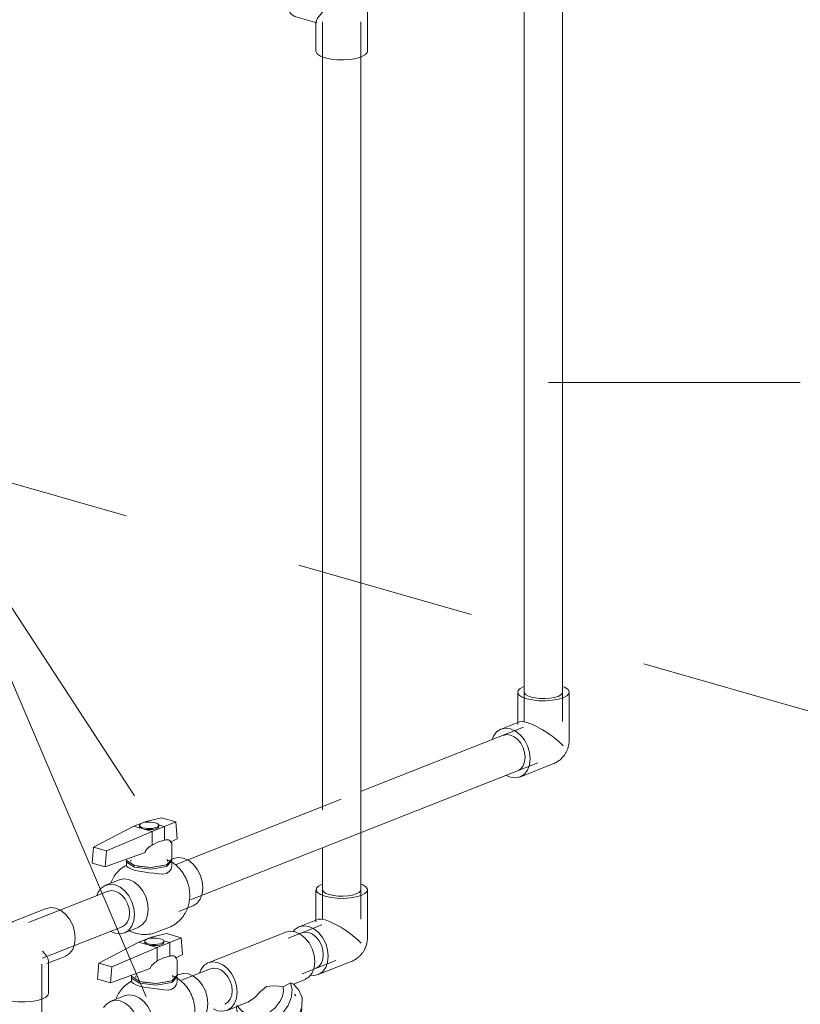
# Model space of a CAD drawing. Header units: millimetres. Extents: x 37142 to 69399, y 2700 to 29257.
# Tile 45 of 85: x 66880 to 67532, y 15670 to 16493. Entities that reach past the tile are written whole.
import ezdxf

# ---------------------------------------------------------------- set-up
doc = ezdxf.new("R2010")
doc.units = ezdxf.units.MM
doc.linetypes.add('ADSK_Скрыто', pattern=[300, 150, -150])
for name, color, linetype, lineweight in [('G-____-____-SYMB', 111, 'ADSK_Скрыто', 20), ('P-PIPE-____-IDEN', 2, 'Continuous', 20), ('P-PIPE-____-OTLN', 3, 'Continuous', 20)]:
    doc.layers.add(name, color=color, linetype=linetype, lineweight=lineweight)

# ---------------------------------------------------------------- blocks, each defined once
blk = doc.blocks.new('VTp_786_0 Фильтр ППР - VTp_786_0-1643429-3D Отопление Right')
at = {"layer": 'P-PIPE-____-OTLN', "color": 5}
for p, q in [((-8144.86, 15730.46), (-8209.71, 15704.87)), ((-8138.38, 15687.01), (-8129.15, 15690.65)), ((-8135.31, 15683.73), (-8138.38, 15686.98)), ((-8136.47, 15677.31), (-8137.75, 15678.67)), ((-8194, 15665.06), (-8176.79, 15671.85)), ((-8185.95, 15669.24), (-8180.15, 15663.11)), ((-8131.48, 15666.21), (-8133.32, 15654.2)), ((-8181.89, 15656.87), (-8173.32, 15647.8)), ((-8135.05, 15659.19), (-8139.01, 15653.56)), ((-8137.18, 15656.06), (-8138.77, 15653.97)), ((-8133.32, 15654.2), (-8136.35, 15657.41)), ((-8168.13, 15649.95), (-8166.84, 15648.59)), ((-8143.24, 15644.5), (-8146.19, 15647.63)), ((-8144.36, 15648.77), (-8144, 15649.03)), ((-8133.32, 15654.2), (-8143.24, 15644.5)), ((-8138.19, 15654.52), (-8137.9, 15654.87)), ((-8155.43, 15642.8), (-8156.23, 15643.59)), ((-8155.43, 15642.8), (-8156.19, 15643.6)), ((-8143.24, 15644.5), (-8155.43, 15642.8))]:
    blk.add_line(p, q, dxfattribs=at)
for points in [[(-8145.15, 15730.34, 0), (-8141.22, 15731.23, 0), (-8137, 15730.71, 0), (-8132.79, 15728.82, 0), (-8128.86, 15725.68, 0), (-8125.49, 15721.51, 0), (-8122.9, 15716.59, 0), (-8121.27, 15711.27, 0), (-8120.71, 15705.89, 0)], [(-8185.56, 15680.3, 0), (-8186.12, 15685.68, 0), (-8187.74, 15691.01, 0), (-8190.33, 15695.92, 0), (-8193.71, 15700.09, 0), (-8197.64, 15703.23, 0), (-8201.85, 15705.12, 0), (-8206.07, 15705.64, 0), (-8210, 15704.75, 0), (-8213.37, 15702.52, 0), (-8215.96, 15699.08, 0), (-8217.15, 15696.26, 0)], [(-8120.71, 15705.89, 0), (-8121.27, 15700.83, 0), (-8122.9, 15696.44, 0), (-8125.49, 15693.01, 0), (-8128.86, 15690.77, 0)], [(-8161.01, 15684.95, 0), (-8165.99, 15680.7, 0), (-8170.97, 15675.47, 0), (-8176.59, 15671.93, 0)], [(-8147.07, 15684.86, 0), (-8150.83, 15685.25, 0), (-8155.45, 15685.61, 0), (-8161.01, 15684.95, 0)], [(-8149.5, 15672.77, 0), (-8147.77, 15676.85, 0), (-8146.94, 15680.95, 0), (-8147.07, 15684.86, 0)], [(-8140.84, 15687.97, 0), (-8143.93, 15686.44, 0), (-8147.07, 15684.86, 0)], [(-8142.98, 15669.13, 0), (-8140.4, 15675.66, 0), (-8139.67, 15682.12, 0), (-8140.84, 15687.97, 0)], [(-8138.42, 15687, 0), (-8139.03, 15687.24, 0), (-8140.84, 15687.97, 0)], [(-8134.41, 15660.06, 0), (-8131.51, 15667.98, 0), (-8131.36, 15675.63, 0), (-8133.98, 15682.09, 0), (-8135.31, 15683.73, 0)], [(-8205.37, 15666.3, 0), (-8201.85, 15664.81, 0), (-8197.64, 15664.29, 0), (-8193.71, 15665.18, 0), (-8190.33, 15667.42, 0), (-8187.74, 15670.85, 0), (-8186.12, 15675.25, 0), (-8185.56, 15680.3, 0)], [(-8181.2, 15664.4, 0), (-8177.21, 15660.86, 0), (-8171.76, 15659.3, 0), (-8165.52, 15659.91, 0), (-8159.24, 15662.61, 0), (-8153.68, 15667.08, 0), (-8149.5, 15672.77, 0)], [(-8186.13, 15668.21, 0), (-8185.85, 15664.97, 0), (-8183.23, 15658.51, 0), (-8178.16, 15654.02, 0), (-8171.25, 15652.04, 0), (-8163.32, 15652.81, 0), (-8155.35, 15656.23, 0), (-8148.29, 15661.9, 0), (-8142.98, 15669.13, 0)], [(-8174.65, 15649.43, 0), (-8169.58, 15644.94, 0), (-8162.66, 15642.96, 0), (-8154.74, 15643.74, 0), (-8146.77, 15647.17, 0), (-8139.71, 15652.84, 0), (-8134.41, 15660.06, 0)], [(-8141.3, 15651.24, 0), (-8144.8, 15648.47, 0), (-8145.4, 15648.07, 0)], [(-8140.85, 15651.76, 0), (-8142.67, 15650.16, 0), (-8144.61, 15648.73, 0)]]:
    blk.add_polyline3d(points, dxfattribs=at)
blk = doc.blocks.new('VTp_744_0 Кран шаровой ППР - VTp_744_0-1604098-3D Отопление Right')
at = {"layer": 'P-PIPE-____-OTLN', "color": 5}
for p, q in [((-8267.62, 15722.06), (-8301.29, 15704.53)), ((-8257.24, 15726.15), (-8267.62, 15722.06)), ((-8252.32, 15717.67), (-8267.62, 15722.06)), ((-8262.78, 15722.85), (-8262.78, 15721.91)), ((-8244.49, 15729.24), (-8257.24, 15726.15)), ((-8257.24, 15726.15), (-8254.83, 15725.46)), ((-8252.32, 15717.67), (-8241.94, 15721.77)), ((-8246.94, 15723.2), (-8241.94, 15721.77)), ((-8246.78, 15721.91), (-8246.78, 15722.85)), ((-8232.4, 15725.78), (-8244.49, 15729.24)), ((-8241.94, 15721.77), (-8232.4, 15725.78)), ((-8241.94, 15710.47), (-8241.94, 15721.77)), ((-8232.4, 15725.78), (-8231.34, 15711.63)), ((-8290.4, 15701.42), (-8252.32, 15717.67)), ((-8252.32, 15706.38), (-8252.32, 15717.67)), ((-8231.34, 15711.63), (-8237.05, 15708.72)), ((-8235.73, 15694.03), (-8235.73, 15706.37)), ((-8301.29, 15704.53), (-8302.31, 15691.28)), ((-8290.4, 15701.42), (-8301.29, 15704.53)), ((-8291.55, 15688.2), (-8290.4, 15701.42)), ((-8258.13, 15700.07), (-8291.55, 15688.2)), ((-8302.31, 15691.28), (-8291.55, 15688.2)), ((-8273.83, 15692.62), (-8273.83, 15689.16)), ((-8270.13, 15694.03), (-8270.13, 15692.62)), ((-8239.43, 15692.62), (-8239.43, 15694.03)), ((-8234.1, 15695.25), (-8235.79, 15694.58)), ((-8235.73, 15689.16), (-8235.73, 15692.62)), ((-8235.75, 15688.69), (-8236.43, 15686.31)), ((-8279.62, 15677.29), (-8291.17, 15672.73)), ((-8229.93, 15650.88), (-8218.39, 15655.44)), ((-8275.46, 15632.92), (-8263.91, 15637.47)), ((-8248.68, 15633.43), (-8238.3, 15637.53))]:
    blk.add_line(p, q, dxfattribs=at)
for points in [[(-8249.59, 15724.9, 0), (-8251.34, 15725.28, 0), (-8253.33, 15725.5, 0), (-8255.42, 15725.53, 0), (-8257.46, 15725.39, 0), (-8259.32, 15725.07, 0), (-8260.87, 15724.6, 0), (-8262, 15724.01, 0), (-8262.65, 15723.34, 0), (-8262.75, 15722.64, 0), (-8262.32, 15721.95, 0), (-8261.37, 15721.33, 0), (-8259.97, 15720.81, 0)], [(-8259.97, 15719.86, 0), (-8261.37, 15720.39, 0), (-8262.32, 15721.01, 0), (-8262.75, 15721.7, 0), (-8262.65, 15722.4, 0)], [(-8259.97, 15720.81, 0), (-8258.21, 15720.43, 0), (-8256.23, 15720.21, 0), (-8254.14, 15720.17, 0), (-8252.1, 15720.32, 0), (-8250.24, 15720.64, 0), (-8248.69, 15721.11, 0), (-8247.55, 15721.7, 0), (-8246.91, 15722.37, 0), (-8246.8, 15723.07, 0), (-8247.24, 15723.75, 0), (-8248.19, 15724.38, 0), (-8249.59, 15724.9, 0)], [(-8246.8, 15722.13, 0), (-8246.91, 15721.43, 0), (-8247.55, 15720.76, 0), (-8248.69, 15720.17, 0), (-8250.24, 15719.7, 0), (-8252.1, 15719.38, 0), (-8254.14, 15719.23, 0), (-8256.23, 15719.27, 0), (-8258.21, 15719.48, 0), (-8259.97, 15719.86, 0)], [(-8252.32, 15706.38, 0), (-8253.29, 15705.77, 0), (-8254.26, 15705.11, 0), (-8255.22, 15704.37, 0), (-8256.14, 15703.54, 0), (-8257.01, 15702.58, 0), (-8257.76, 15701.43, 0), (-8258.13, 15700.07, 0)], [(-8241.94, 15710.47, 0), (-8247.07, 15709.08, 0), (-8252.32, 15706.38, 0)], [(-8237.05, 15708.72, 0), (-8237.37, 15709.83, 0), (-8238.01, 15710.39, 0), (-8238.75, 15710.66, 0), (-8239.52, 15710.76, 0), (-8240.32, 15710.74, 0), (-8241.13, 15710.64, 0), (-8241.94, 15710.47, 0)], [(-8237.61, 15710.1, 0), (-8236.74, 15709.14, 0), (-8235.95, 15707.68, 0), (-8235.73, 15706.37, 0)], [(-8273.5, 15689.63, 0), (-8274.81, 15688.92, 0), (-8276.06, 15688.15, 0), (-8277.26, 15687.32, 0), (-8278.4, 15686.44, 0), (-8279.48, 15685.5, 0), (-8280.5, 15684.52, 0), (-8281.45, 15683.51, 0), (-8282.34, 15682.47, 0), (-8283.16, 15681.4, 0), (-8283.91, 15680.31, 0), (-8284.6, 15679.21, 0), (-8285.22, 15678.1, 0), (-8285.79, 15676.99, 0), (-8286.3, 15675.87, 0), (-8286.75, 15674.75, 0)], [(-8273.81, 15694, 0), (-8273.77, 15693.52, 0), (-8267.13, 15689.16, 0)], [(-8267.13, 15685.42, 0), (-8270.1, 15686.43, 0), (-8272.27, 15687.51, 0), (-8273.53, 15688.52, 0), (-8273.81, 15689.31, 0)], [(-8273.75, 15693.22, 0), (-8273.77, 15692.11, 0), (-8267.13, 15687.75, 0)], [(-8267.13, 15689.16, 0), (-8253.26, 15687.65, 0), (-8240.28, 15689.88, 0), (-8235.79, 15694.54, 0)], [(-8267.13, 15687.75, 0), (-8253.26, 15686.24, 0), (-8240.28, 15688.47, 0), (-8235.79, 15693.13, 0), (-8236.03, 15693.76, 0)], [(-8264.73, 15688.69, 0), (-8253.55, 15687.48, 0), (-8243.09, 15689.28, 0)], [(-8238.3, 15637.53, 0), (-8236.93, 15638.12, 0), (-8235.6, 15638.77, 0), (-8234.31, 15639.5, 0), (-8233.08, 15640.3, 0), (-8231.9, 15641.15, 0), (-8230.77, 15642.05, 0), (-8229.72, 15643, 0), (-8228.72, 15643.99, 0), (-8227.79, 15645.01, 0), (-8226.93, 15646.07, 0), (-8226.13, 15647.14, 0), (-8225.4, 15648.23, 0), (-8224.74, 15649.34, 0), (-8224.13, 15650.45, 0), (-8223.58, 15651.57, 0), (-8223.1, 15652.69, 0), (-8222.66, 15653.81, 0), (-8222.28, 15654.93, 0), (-8221.95, 15656.04, 0), (-8221.66, 15657.14, 0), (-8221.43, 15658.24, 0), (-8221.23, 15659.33, 0), (-8221.08, 15660.41, 0), (-8220.96, 15661.48, 0), (-8220.89, 15662.54, 0), (-8220.85, 15663.6, 0), (-8220.84, 15664.64, 0), (-8220.87, 15665.67, 0), (-8220.93, 15666.69, 0), (-8221.02, 15667.7, 0), (-8221.14, 15668.69, 0), (-8221.28, 15669.68, 0), (-8221.46, 15670.66, 0), (-8221.67, 15671.63, 0), (-8221.9, 15672.58, 0), (-8222.16, 15673.53, 0), (-8222.44, 15674.47, 0), (-8222.76, 15675.39, 0), (-8223.1, 15676.31, 0), (-8223.46, 15677.22, 0), (-8223.85, 15678.11, 0), (-8224.27, 15679, 0), (-8224.71, 15679.87, 0), (-8225.18, 15680.73, 0), (-8225.68, 15681.59, 0), (-8226.2, 15682.43, 0), (-8226.75, 15683.26, 0), (-8227.33, 15684.08, 0), (-8227.94, 15684.88, 0), (-8228.58, 15685.67, 0), (-8229.24, 15686.45, 0), (-8229.94, 15687.22, 0), (-8230.67, 15687.96, 0), (-8231.44, 15688.7, 0), (-8232.23, 15689.41, 0), (-8233.06, 15690.11, 0), (-8233.93, 15690.78, 0), (-8234.84, 15691.43, 0), (-8235.78, 15692.06, 0), (-8236.76, 15692.66, 0), (-8237.78, 15693.23, 0), (-8238.84, 15693.77, 0), (-8239.94, 15694.28, 0)], [(-8234.39, 15695.13, 0), (-8230.46, 15696.02, 0), (-8226.25, 15695.5, 0), (-8222.03, 15693.6, 0), (-8218.1, 15690.47, 0), (-8214.73, 15686.3, 0), (-8212.14, 15681.38, 0), (-8210.51, 15676.05, 0), (-8209.95, 15670.68, 0)], [(-8246.81, 15682.22, 0), (-8250.83, 15682.73, 0), (-8255.12, 15683.25, 0), (-8259.43, 15683.83, 0), (-8263.51, 15684.55, 0), (-8267.13, 15685.42, 0)], [(-8236.43, 15686.31, 0), (-8237.94, 15684.15, 0), (-8240.28, 15682.66, 0), (-8243.31, 15682.04, 0), (-8246.81, 15682.22, 0)], [(-8267.02, 15648.16, 0), (-8267.58, 15653.54, 0), (-8269.2, 15658.86, 0), (-8271.79, 15663.78, 0), (-8275.17, 15667.95, 0), (-8279.1, 15671.09, 0), (-8283.31, 15672.98, 0), (-8287.53, 15673.5, 0), (-8291.46, 15672.61, 0), (-8294.83, 15670.38, 0), (-8297.17, 15667.38, 0)], [(-8279.91, 15677.17, 0), (-8275.98, 15678.06, 0), (-8271.77, 15677.54, 0)], [(-8271.77, 15677.54, 0), (-8267.55, 15675.64, 0), (-8263.62, 15672.5, 0), (-8260.25, 15668.33, 0), (-8257.66, 15663.42, 0), (-8256.03, 15658.09, 0), (-8255.48, 15652.72, 0)], [(-8209.95, 15670.68, 0), (-8210.51, 15665.62, 0), (-8212.14, 15661.23, 0), (-8214.73, 15657.79, 0), (-8218.1, 15655.56, 0)], [(-8283.31, 15632.67, 0), (-8279.1, 15632.15, 0), (-8275.17, 15633.04, 0), (-8271.79, 15635.28, 0), (-8269.2, 15638.71, 0), (-8267.58, 15643.1, 0), (-8267.02, 15648.16, 0)], [(-8255.48, 15652.72, 0), (-8256.03, 15647.66, 0), (-8257.66, 15643.26, 0), (-8260.25, 15639.83, 0), (-8263.62, 15637.59, 0)], [(-8271.09, 15634.58, 0), (-8270, 15634.06, 0), (-8268.87, 15633.58, 0), (-8267.71, 15633.14, 0), (-8266.5, 15632.75, 0), (-8266.13, 15632.64, 0)], [(-8266.13, 15632.64, 0), (-8264.87, 15632.31, 0), (-8263.57, 15632.04, 0), (-8262.25, 15631.82, 0), (-8260.88, 15631.67, 0), (-8259.5, 15631.58, 0), (-8258.08, 15631.57, 0), (-8256.65, 15631.63, 0), (-8255.21, 15631.77, 0), (-8253.77, 15631.99, 0), (-8252.33, 15632.29, 0), (-8250.89, 15632.67, 0), (-8249.48, 15633.13, 0), (-8248.69, 15633.43, 0)]]:
    blk.add_polyline3d(points, dxfattribs=at)
blk = doc.blocks.new('VTp_744_0 Кран шаровой ППР - VTp_744_0-V82-3D Отопление Right')
at = {"layer": 'P-PIPE-____-OTLN', "color": 10}
for p, q in [((-8261.56, 15823.06), (-8271.94, 15818.97)), ((-8248.81, 15826.15), (-8261.56, 15823.06)), ((-8261.56, 15823.06), (-8259.15, 15822.37)), ((-8236.73, 15822.69), (-8248.81, 15826.15)), ((-8246.26, 15818.68), (-8236.73, 15822.69)), ((-8236.73, 15822.69), (-8235.66, 15808.54)), ((-8271.94, 15818.97), (-8305.61, 15801.45)), ((-8294.73, 15798.33), (-8256.64, 15814.59)), ((-8256.64, 15814.59), (-8271.94, 15818.97)), ((-8267.1, 15819.77), (-8267.1, 15818.83)), ((-8256.64, 15814.59), (-8246.26, 15818.68)), ((-8256.64, 15803.29), (-8256.64, 15814.59)), ((-8251.27, 15820.12), (-8246.26, 15818.68)), ((-8251.1, 15818.83), (-8251.1, 15819.77)), ((-8246.26, 15807.39), (-8246.26, 15818.68)), ((-8235.66, 15808.54), (-8241.37, 15805.63)), ((-8305.61, 15801.45), (-8306.63, 15788.19)), ((-8294.73, 15798.33), (-8305.61, 15801.45)), ((-8295.88, 15785.12), (-8294.73, 15798.33)), ((-8262.46, 15796.98), (-8295.88, 15785.12)), ((-8240.05, 15790.95), (-8240.05, 15803.29)), ((-8306.63, 15788.19), (-8295.88, 15785.12)), ((-8278.15, 15789.54), (-8278.15, 15786.08)), ((-8274.45, 15790.95), (-8274.45, 15789.54)), ((-8243.75, 15789.54), (-8243.75, 15790.95)), ((-8238.42, 15792.16), (-8240.11, 15791.5)), ((-8240.05, 15786.08), (-8240.05, 15789.54)), ((-8240.07, 15785.6), (-8240.75, 15783.23)), ((-8283.95, 15774.2), (-8295.49, 15769.65)), ((-8234.26, 15747.8), (-8222.71, 15752.35)), ((-8279.78, 15729.83), (-8268.24, 15734.39)), ((-8253, 15730.35), (-8242.63, 15734.44))]:
    blk.add_line(p, q, dxfattribs=at)
for points in [[(-8253.91, 15821.82, 0), (-8255.67, 15822.2, 0), (-8257.65, 15822.41, 0), (-8259.74, 15822.45, 0), (-8261.78, 15822.3, 0), (-8263.64, 15821.98, 0), (-8265.19, 15821.51, 0), (-8266.33, 15820.92, 0), (-8266.97, 15820.25, 0), (-8267.08, 15819.55, 0), (-8266.64, 15818.87, 0), (-8265.69, 15818.24, 0), (-8264.29, 15817.72, 0)], [(-8264.29, 15817.72, 0), (-8262.54, 15817.34, 0), (-8260.55, 15817.12, 0), (-8258.46, 15817.09, 0), (-8256.42, 15817.23, 0), (-8254.56, 15817.55, 0), (-8253.01, 15818.02, 0), (-8251.88, 15818.61, 0), (-8251.23, 15819.28, 0), (-8251.13, 15819.98, 0), (-8251.56, 15820.67, 0), (-8252.51, 15821.29, 0), (-8253.91, 15821.82, 0)], [(-8264.29, 15816.78, 0), (-8265.69, 15817.3, 0), (-8266.64, 15817.93, 0), (-8267.08, 15818.61, 0), (-8266.97, 15819.31, 0)], [(-8251.13, 15819.04, 0), (-8251.23, 15818.34, 0), (-8251.88, 15817.67, 0), (-8253.01, 15817.08, 0), (-8254.56, 15816.61, 0), (-8256.42, 15816.29, 0), (-8258.46, 15816.15, 0), (-8260.55, 15816.18, 0), (-8262.54, 15816.4, 0), (-8264.29, 15816.78, 0)], [(-8246.26, 15807.39, 0), (-8251.4, 15806, 0), (-8256.64, 15803.29, 0)], [(-8241.37, 15805.63, 0), (-8241.69, 15806.74, 0), (-8242.33, 15807.3, 0), (-8243.07, 15807.57, 0), (-8243.84, 15807.67, 0), (-8244.64, 15807.66, 0), (-8245.45, 15807.56, 0), (-8246.26, 15807.39, 0)], [(-8241.93, 15807.01, 0), (-8241.06, 15806.05, 0), (-8240.27, 15804.59, 0), (-8240.05, 15803.29, 0)], [(-8256.64, 15803.29, 0), (-8257.61, 15802.69, 0), (-8258.58, 15802.02, 0), (-8259.54, 15801.28, 0), (-8260.46, 15800.46, 0), (-8261.33, 15799.5, 0), (-8262.09, 15798.35, 0), (-8262.46, 15796.98, 0)], [(-8278.13, 15790.91, 0), (-8278.09, 15790.44, 0), (-8271.45, 15786.07, 0)], [(-8278.07, 15790.13, 0), (-8278.09, 15789.03, 0), (-8271.45, 15784.66, 0)], [(-8271.45, 15786.07, 0), (-8257.58, 15784.57, 0), (-8244.6, 15786.8, 0), (-8240.11, 15791.46, 0)], [(-8271.45, 15784.66, 0), (-8257.58, 15783.15, 0), (-8244.6, 15785.38, 0), (-8240.11, 15790.05, 0), (-8240.35, 15790.67, 0)], [(-8242.62, 15734.44, 0), (-8241.25, 15735.03, 0), (-8239.92, 15735.69, 0), (-8238.64, 15736.42, 0), (-8237.4, 15737.21, 0), (-8236.22, 15738.06, 0), (-8235.1, 15738.96, 0), (-8234.04, 15739.92, 0), (-8233.04, 15740.91, 0), (-8232.12, 15741.93, 0), (-8231.25, 15742.98, 0), (-8230.46, 15744.06, 0), (-8229.73, 15745.15, 0), (-8229.06, 15746.25, 0), (-8228.45, 15747.37, 0), (-8227.91, 15748.48, 0), (-8227.42, 15749.6, 0), (-8226.98, 15750.72, 0), (-8226.6, 15751.84, 0), (-8226.27, 15752.95, 0), (-8225.99, 15754.06, 0), (-8225.75, 15755.16, 0), (-8225.55, 15756.25, 0), (-8225.4, 15757.33, 0), (-8225.29, 15758.4, 0), (-8225.21, 15759.46, 0), (-8225.17, 15760.51, 0), (-8225.16, 15761.55, 0), (-8225.19, 15762.58, 0), (-8225.25, 15763.6, 0), (-8225.34, 15764.61, 0), (-8225.46, 15765.61, 0), (-8225.61, 15766.6, 0), (-8225.78, 15767.57, 0), (-8225.99, 15768.54, 0), (-8226.22, 15769.5, 0), (-8226.48, 15770.45, 0), (-8226.77, 15771.38, 0), (-8227.08, 15772.31, 0), (-8227.42, 15773.22, 0), (-8227.78, 15774.13, 0), (-8228.17, 15775.03, 0), (-8228.59, 15775.91, 0), (-8229.03, 15776.78, 0), (-8229.5, 15777.65, 0), (-8230, 15778.5, 0), (-8230.52, 15779.34, 0), (-8231.07, 15780.17, 0), (-8231.65, 15780.99, 0), (-8232.26, 15781.8, 0), (-8232.9, 15782.59, 0), (-8233.57, 15783.37, 0), (-8234.26, 15784.13, 0), (-8235, 15784.88, 0), (-8235.76, 15785.61, 0), (-8236.56, 15786.33, 0), (-8237.39, 15787.02, 0), (-8238.25, 15787.7, 0), (-8239.16, 15788.35, 0), (-8240.1, 15788.98, 0), (-8241.08, 15789.58, 0), (-8242.1, 15790.15, 0), (-8243.16, 15790.69, 0), (-8244.26, 15791.19, 0)], [(-8238.71, 15792.04, 0), (-8234.78, 15792.93, 0), (-8230.57, 15792.41, 0), (-8226.35, 15790.52, 0), (-8222.42, 15787.38, 0), (-8219.05, 15783.21, 0), (-8216.46, 15778.3, 0), (-8214.83, 15772.97, 0), (-8214.28, 15767.59, 0)], [(-8277.83, 15786.54, 0), (-8279.13, 15785.84, 0), (-8280.38, 15785.07, 0), (-8281.58, 15784.24, 0), (-8282.73, 15783.35, 0), (-8283.81, 15782.41, 0), (-8284.82, 15781.44, 0), (-8285.77, 15780.42, 0), (-8286.66, 15779.38, 0), (-8287.48, 15778.31, 0), (-8288.23, 15777.23, 0), (-8288.92, 15776.13, 0), (-8289.55, 15775.02, 0), (-8290.11, 15773.9, 0), (-8290.62, 15772.78, 0), (-8291.07, 15771.66, 0)], [(-8271.45, 15782.34, 0), (-8274.42, 15783.35, 0), (-8276.6, 15784.42, 0), (-8277.85, 15785.43, 0), (-8278.13, 15786.23, 0)], [(-8251.13, 15779.13, 0), (-8255.15, 15779.65, 0), (-8259.44, 15780.16, 0), (-8263.75, 15780.75, 0), (-8267.83, 15781.46, 0), (-8271.45, 15782.34, 0)], [(-8269.06, 15785.61, 0), (-8257.88, 15784.39, 0), (-8247.42, 15786.19, 0)], [(-8240.75, 15783.23, 0), (-8242.26, 15781.07, 0), (-8244.6, 15779.58, 0), (-8247.64, 15778.95, 0), (-8251.13, 15779.13, 0)], [(-8284.24, 15774.08, 0), (-8280.31, 15774.97, 0), (-8276.09, 15774.45, 0)], [(-8276.09, 15774.45, 0), (-8271.87, 15772.56, 0), (-8267.95, 15769.42, 0), (-8264.57, 15765.25, 0), (-8261.98, 15760.33, 0), (-8260.36, 15755.01, 0), (-8259.8, 15749.63, 0)], [(-8271.34, 15745.08, 0), (-8271.9, 15750.45, 0), (-8273.53, 15755.78, 0), (-8276.11, 15760.69, 0), (-8279.49, 15764.86, 0), (-8283.42, 15768, 0), (-8287.63, 15769.9, 0), (-8291.85, 15770.42, 0), (-8295.78, 15769.53, 0), (-8299.15, 15767.29, 0), (-8301.74, 15763.86, 0), (-8302.94, 15761.03, 0)], [(-8214.28, 15767.59, 0), (-8214.83, 15762.54, 0), (-8216.46, 15758.14, 0), (-8219.05, 15754.71, 0), (-8222.42, 15752.47, 0)], [(-8259.8, 15749.63, 0), (-8260.36, 15744.57, 0), (-8261.98, 15740.18, 0), (-8264.57, 15736.74, 0), (-8267.95, 15734.51, 0)], [(-8291.16, 15731.07, 0), (-8287.63, 15729.59, 0), (-8283.42, 15729.07, 0), (-8279.49, 15729.95, 0), (-8276.11, 15732.19, 0), (-8273.53, 15735.62, 0), (-8271.9, 15740.02, 0), (-8271.34, 15745.08, 0)], [(-8275.41, 15731.49, 0), (-8274.32, 15730.97, 0), (-8273.2, 15730.5, 0), (-8272.03, 15730.06, 0), (-8270.82, 15729.66, 0), (-8270.45, 15729.55, 0)], [(-8270.45, 15729.55, 0), (-8269.19, 15729.23, 0), (-8267.9, 15728.95, 0), (-8266.57, 15728.74, 0), (-8265.21, 15728.58, 0), (-8263.82, 15728.5, 0), (-8262.41, 15728.49, 0), (-8260.98, 15728.55, 0), (-8259.54, 15728.69, 0), (-8258.09, 15728.9, 0), (-8256.65, 15729.2, 0), (-8255.22, 15729.58, 0), (-8253.8, 15730.05, 0), (-8253.01, 15730.35, 0)]]:
    blk.add_polyline3d(points, dxfattribs=at)
blk = doc.blocks.new('ADSK_Полипропилен_Отвод - Универсальный-V83-3D Отопление Right')
at = {"layer": 'P-PIPE-____-OTLN', "color": 10}
for p, q in [((-8345.07, 15750.19), (-8372.63, 15739.31)), ((-8386.24, 15719.32), (-8386.24, 15679.29)), ((-8344.63, 15704.14), (-8329.29, 15710.19)), ((-8343.24, 15679.29), (-8343.24, 15706.18))]:
    blk.add_line(p, q, dxfattribs=at)
for points in [[(-8345.36, 15750.07, 0), (-8341.42, 15750.96, 0), (-8337.18, 15750.44, 0)], [(-8337.18, 15750.44, 0), (-8332.95, 15748.54, 0), (-8329, 15745.38, 0), (-8325.61, 15741.19, 0), (-8323.01, 15736.26, 0), (-8321.37, 15730.9, 0), (-8320.82, 15725.5, 0), (-8321.37, 15720.42, 0), (-8323.01, 15716.01, 0), (-8325.61, 15712.56, 0), (-8329, 15710.31, 0)], [(-8372.63, 15739.31, 0), (-8373.61, 15738.9, 0), (-8374.53, 15738.46, 0), (-8375.38, 15738, 0), (-8376.19, 15737.51, 0), (-8376.94, 15737.02, 0), (-8377.64, 15736.52, 0), (-8378.3, 15736, 0), (-8378.91, 15735.49, 0), (-8379.48, 15734.97, 0), (-8380.01, 15734.45, 0), (-8380.51, 15733.93, 0), (-8380.97, 15733.42, 0), (-8381.4, 15732.9, 0), (-8381.81, 15732.39, 0), (-8382.19, 15731.88, 0), (-8382.54, 15731.38, 0), (-8382.87, 15730.87, 0), (-8383.18, 15730.37, 0), (-8383.47, 15729.87, 0), (-8383.75, 15729.37, 0), (-8384, 15728.87, 0), (-8384.24, 15728.38, 0), (-8384.46, 15727.88, 0), (-8384.67, 15727.39, 0), (-8384.86, 15726.89, 0), (-8385.04, 15726.39, 0), (-8385.21, 15725.89, 0), (-8385.37, 15725.39, 0), (-8385.51, 15724.88, 0), (-8385.64, 15724.37, 0), (-8385.76, 15723.86, 0), (-8385.86, 15723.34, 0), (-8385.96, 15722.81, 0), (-8386.04, 15722.28, 0), (-8386.1, 15721.74, 0), (-8386.16, 15721.19, 0), (-8386.2, 15720.63, 0), (-8386.23, 15720.06, 0), (-8386.24, 15719.47, 0), (-8386.24, 15719.32, 0)], [(-8348.38, 15714.63, 0), (-8346.26, 15712.22, 0), (-8344.66, 15709.98, 0), (-8343.62, 15707.95, 0), (-8343.24, 15706.22, 0), (-8343.24, 15706.18, 0)], [(-8378.68, 15673.79, 0), (-8382.44, 15675.19, 0), (-8385, 15676.87, 0), (-8386.17, 15678.71, 0), (-8386.24, 15679.29, 0)], [(-8343.31, 15679.86, 0), (-8343.6, 15677.98, 0), (-8345.32, 15676.19, 0), (-8348.38, 15674.6, 0), (-8352.54, 15673.34, 0), (-8357.54, 15672.48, 0), (-8363.03, 15672.08, 0), (-8368.63, 15672.18, 0), (-8373.97, 15672.76, 0), (-8378.68, 15673.79, 0)]]:
    blk.add_polyline3d(points, dxfattribs=at)
blk = doc.blocks.new('ADSK_Полипропилен_Отвод - Универсальный-V153-3D Отопление Right')
at = {"layer": 'P-PIPE-____-OTLN', "color": 5}
for p, q in [((-8092.25, 16527.58), (-8124.6, 16536.85)), ((-8076.67, 16466.89), (-8076.67, 16506.91)), ((-8136.44, 16495.51), (-8118.9, 16490.49)), ((-8119.67, 16491.49), (-8119.67, 16466.89))]:
    blk.add_line(p, q, dxfattribs=at)
for points in [[(-8130.52, 16536.43, 0), (-8126.91, 16537.16, 0), (-8123.55, 16536.46, 0)], [(-8136.44, 16495.51, 0), (-8137.49, 16495.89, 0), (-8140.38, 16497.97, 0), (-8142.6, 16501.29, 0), (-8143.99, 16505.62, 0), (-8144.47, 16510.68, 0), (-8143.99, 16516.1, 0), (-8142.6, 16521.54, 0), (-8140.38, 16526.61, 0), (-8137.49, 16530.96, 0), (-8134.13, 16534.31, 0), (-8130.52, 16536.43, 0)], [(-8076.67, 16506.91, 0), (-8076.68, 16507.6, 0), (-8076.71, 16508.28, 0), (-8076.77, 16508.94, 0), (-8076.84, 16509.6, 0), (-8076.93, 16510.24, 0), (-8077.04, 16510.87, 0), (-8077.16, 16511.49, 0), (-8077.31, 16512.1, 0), (-8077.47, 16512.71, 0), (-8077.64, 16513.3, 0), (-8077.83, 16513.89, 0), (-8078.04, 16514.47, 0), (-8078.27, 16515.05, 0), (-8078.51, 16515.61, 0), (-8078.77, 16516.18, 0), (-8079.04, 16516.73, 0), (-8079.34, 16517.28, 0), (-8079.65, 16517.83, 0), (-8079.98, 16518.37, 0), (-8080.33, 16518.91, 0), (-8080.7, 16519.44, 0), (-8081.09, 16519.96, 0), (-8081.5, 16520.49, 0), (-8081.93, 16521, 0), (-8082.39, 16521.51, 0), (-8082.87, 16522.02, 0), (-8083.38, 16522.52, 0), (-8083.92, 16523.01, 0), (-8084.49, 16523.5, 0), (-8085.08, 16523.97, 0), (-8085.71, 16524.43, 0), (-8086.37, 16524.89, 0), (-8087.06, 16525.32, 0), (-8087.79, 16525.74, 0), (-8088.56, 16526.15, 0), (-8089.36, 16526.53, 0), (-8090.2, 16526.88, 0), (-8091.08, 16527.21, 0), (-8092, 16527.51, 0), (-8092.25, 16527.58, 0)], [(-8119.66, 16491.32, 0), (-8119.38, 16492.67, 0), (-8118.38, 16494.44, 0), (-8116.78, 16496.53, 0), (-8114.67, 16498.87, 0), (-8112.11, 16501.41, 0)], [(-8081.8, 16462.2, 0), (-8085.97, 16460.94, 0), (-8090.97, 16460.08, 0), (-8096.46, 16459.68, 0), (-8102.06, 16459.78, 0), (-8107.4, 16460.36, 0), (-8112.11, 16461.38, 0), (-8115.87, 16462.78, 0), (-8118.43, 16464.46, 0), (-8119.6, 16466.31, 0), (-8119.67, 16466.88, 0)], [(-8076.74, 16467.46, 0), (-8077.03, 16465.58, 0), (-8078.75, 16463.78, 0), (-8081.8, 16462.2, 0)]]:
    blk.add_polyline3d(points, dxfattribs=at)
blk = doc.blocks.new('ADSK_Полипропилен_Отвод - Универсальный-V154-3D Отопление Right')
at = {"layer": 'P-PIPE-____-OTLN', "color": 5}
for p, q in [((-8119.67, 15765.91), (-8119.67, 15739.01)), ((-8076.67, 15725.88), (-8076.67, 15765.91)), ((-8118.28, 15741.06), (-8133.62, 15735)), ((-8117.84, 15695), (-8090.28, 15705.88))]:
    blk.add_line(p, q, dxfattribs=at)
for points in [[(-8114.54, 15770.59, 0), (-8117.59, 15769.01, 0), (-8119.32, 15767.21, 0), (-8119.6, 15765.33, 0), (-8118.43, 15763.48, 0), (-8115.87, 15761.8, 0), (-8112.11, 15760.4, 0)], [(-8085.99, 15762.42, 0), (-8089.09, 15761.48, 0), (-8092.81, 15760.84, 0), (-8096.89, 15760.54, 0), (-8101.07, 15760.62, 0), (-8105.04, 15761.05, 0), (-8108.55, 15761.81, 0), (-8111.35, 15762.85, 0), (-8113.25, 15764.1, 0), (-8114.12, 15765.48, 0), (-8114.17, 15765.9, 0)], [(-8112.11, 15760.4, 0), (-8107.4, 15759.38, 0), (-8102.06, 15758.8, 0), (-8096.46, 15758.7, 0), (-8090.97, 15759.1, 0), (-8085.97, 15759.96, 0), (-8081.8, 15761.22, 0), (-8078.75, 15762.8, 0), (-8077.03, 15764.6, 0), (-8076.74, 15766.48, 0), (-8077.91, 15768.33, 0), (-8080.47, 15770.01, 0), (-8082.07, 15770.69, 0)], [(-8082.22, 15766.33, 0), (-8082.43, 15764.93, 0), (-8083.72, 15763.6, 0), (-8085.99, 15762.42, 0)], [(-8117.96, 15741.17, 0), (-8115.57, 15741.31, 0), (-8112.11, 15740.63, 0)], [(-8112.11, 15740.63, 0), (-8107.88, 15739.11, 0), (-8103.33, 15736.98, 0), (-8098.86, 15734.48, 0), (-8094.67, 15731.82, 0), (-8090.83, 15729.09, 0), (-8087.4, 15726.38, 0), (-8084.38, 15723.74, 0), (-8081.8, 15721.19, 0)], [(-8125.73, 15735.25, 0), (-8129.97, 15735.78, 0), (-8133.91, 15734.88, 0), (-8137.3, 15732.64, 0), (-8138.72, 15731.04, 0)], [(-8131.82, 15729.8, 0), (-8128.88, 15730.46, 0), (-8125.73, 15730.07, 0), (-8122.58, 15728.66, 0), (-8119.64, 15726.31, 0), (-8117.12, 15723.19, 0), (-8115.18, 15719.52, 0), (-8113.97, 15715.54, 0), (-8113.55, 15711.52, 0)], [(-8124.27, 15694.42, 0), (-8121.49, 15694.23, 0), (-8117.55, 15695.12, 0), (-8114.16, 15697.37, 0), (-8111.56, 15700.82, 0), (-8109.92, 15705.24, 0), (-8109.36, 15710.32, 0), (-8109.92, 15715.72, 0), (-8111.56, 15721.07, 0), (-8114.16, 15726.01, 0), (-8117.55, 15730.2, 0), (-8121.49, 15733.35, 0), (-8125.73, 15735.25, 0)], [(-8090.28, 15705.88, 0), (-8089.3, 15706.29, 0), (-8088.39, 15706.73, 0), (-8087.53, 15707.2, 0), (-8086.72, 15707.68, 0), (-8085.97, 15708.17, 0), (-8085.27, 15708.68, 0), (-8084.62, 15709.19, 0), (-8084, 15709.71, 0), (-8083.43, 15710.22, 0), (-8082.9, 15710.74, 0), (-8082.41, 15711.26, 0), (-8081.94, 15711.78, 0), (-8081.51, 15712.29, 0), (-8081.1, 15712.8, 0), (-8080.73, 15713.31, 0), (-8080.37, 15713.82, 0), (-8080.04, 15714.32, 0), (-8079.73, 15714.83, 0), (-8079.44, 15715.33, 0), (-8079.17, 15715.82, 0), (-8078.91, 15716.32, 0), (-8078.67, 15716.82, 0), (-8078.45, 15717.31, 0), (-8078.24, 15717.81, 0), (-8078.05, 15718.3, 0), (-8077.87, 15718.8, 0), (-8077.7, 15719.3, 0), (-8077.55, 15719.8, 0), (-8077.4, 15720.31, 0), (-8077.27, 15720.82, 0), (-8077.16, 15721.33, 0), (-8077.05, 15721.85, 0), (-8076.96, 15722.38, 0), (-8076.88, 15722.91, 0), (-8076.81, 15723.46, 0), (-8076.75, 15724.01, 0), (-8076.71, 15724.57, 0), (-8076.68, 15725.14, 0), (-8076.67, 15725.72, 0), (-8076.67, 15725.88, 0)], [(-8113.55, 15711.52, 0), (-8113.97, 15707.73, 0), (-8115.18, 15704.45, 0), (-8117.12, 15701.88, 0), (-8119.64, 15700.21, 0)]]:
    blk.add_polyline3d(points, dxfattribs=at)
blk = doc.blocks.new('ADSK_Полипропилен_Отвод - Универсальный-V155-3D Отопление Right')
at = {"layer": 'P-PIPE-____-OTLN', "color": 10}
for p, q in [((-7951.06, 15931.06), (-7951.06, 15904.16)), ((-7908.06, 15891.03), (-7908.06, 15931.06)), ((-7949.67, 15906.21), (-7965.01, 15900.15)), ((-7949.23, 15860.15), (-7921.67, 15871.03)), ((-7960.83, 15861.49), (-7957.12, 15859.9))]:
    blk.add_line(p, q, dxfattribs=at)
for points in [[(-7945.93, 15935.74, 0), (-7948.98, 15934.16, 0), (-7950.71, 15932.36, 0), (-7950.99, 15930.48, 0), (-7949.82, 15928.63, 0), (-7947.26, 15926.95, 0), (-7943.5, 15925.55, 0)], [(-7943.5, 15925.55, 0), (-7938.79, 15924.53, 0), (-7933.45, 15923.95, 0), (-7927.85, 15923.85, 0), (-7922.36, 15924.25, 0), (-7917.36, 15925.1, 0), (-7913.19, 15926.37, 0), (-7910.14, 15927.95, 0), (-7908.42, 15929.75, 0), (-7908.13, 15931.63, 0), (-7909.3, 15933.48, 0), (-7911.86, 15935.16, 0), (-7913.46, 15935.84, 0)], [(-7917.38, 15927.57, 0), (-7920.48, 15926.63, 0), (-7924.2, 15925.99, 0), (-7928.28, 15925.69, 0), (-7932.46, 15925.77, 0), (-7936.43, 15926.2, 0), (-7939.94, 15926.96, 0), (-7942.73, 15928, 0), (-7944.64, 15929.25, 0), (-7945.51, 15930.63, 0), (-7945.56, 15931.05, 0)], [(-7913.61, 15931.48, 0), (-7913.82, 15930.08, 0), (-7915.11, 15928.75, 0), (-7917.38, 15927.57, 0)], [(-7949.35, 15906.32, 0), (-7946.96, 15906.46, 0), (-7943.5, 15905.78, 0)], [(-7943.5, 15905.78, 0), (-7939.27, 15904.26, 0), (-7934.72, 15902.13, 0), (-7930.25, 15899.63, 0), (-7926.06, 15896.97, 0), (-7922.22, 15894.24, 0), (-7918.79, 15891.53, 0), (-7915.77, 15888.89, 0), (-7913.19, 15886.34, 0)], [(-7957.12, 15900.4, 0), (-7961.36, 15900.93, 0), (-7965.3, 15900.03, 0), (-7968.69, 15897.79, 0), (-7971.29, 15894.34, 0), (-7972.53, 15891.4, 0)], [(-7963.21, 15894.95, 0), (-7960.27, 15895.61, 0), (-7957.12, 15895.22, 0), (-7953.97, 15893.81, 0), (-7951.03, 15891.46, 0), (-7948.51, 15888.34, 0), (-7946.57, 15884.67, 0), (-7945.36, 15880.69, 0), (-7944.94, 15876.67, 0)], [(-7957.12, 15859.9, 0), (-7952.88, 15859.38, 0), (-7948.94, 15860.27, 0), (-7945.55, 15862.52, 0), (-7942.95, 15865.97, 0), (-7941.31, 15870.39, 0), (-7940.75, 15875.47, 0), (-7941.31, 15880.87, 0), (-7942.95, 15886.22, 0), (-7945.55, 15891.16, 0), (-7948.94, 15895.35, 0), (-7952.88, 15898.5, 0), (-7957.12, 15900.4, 0)], [(-7921.67, 15871.03, 0), (-7920.69, 15871.44, 0), (-7919.78, 15871.88, 0), (-7918.92, 15872.35, 0), (-7918.11, 15872.83, 0), (-7917.36, 15873.32, 0), (-7916.66, 15873.83, 0), (-7916.01, 15874.34, 0), (-7915.39, 15874.85, 0), (-7914.82, 15875.37, 0), (-7914.29, 15875.89, 0), (-7913.8, 15876.41, 0), (-7913.33, 15876.93, 0), (-7912.9, 15877.44, 0), (-7912.49, 15877.95, 0), (-7912.12, 15878.46, 0), (-7911.76, 15878.97, 0), (-7911.43, 15879.47, 0), (-7911.12, 15879.98, 0), (-7910.83, 15880.48, 0), (-7910.56, 15880.97, 0), (-7910.3, 15881.47, 0), (-7910.06, 15881.97, 0), (-7909.84, 15882.46, 0), (-7909.63, 15882.96, 0), (-7909.44, 15883.45, 0), (-7909.26, 15883.95, 0), (-7909.09, 15884.45, 0), (-7908.94, 15884.95, 0), (-7908.79, 15885.46, 0), (-7908.66, 15885.97, 0), (-7908.55, 15886.48, 0), (-7908.44, 15887, 0), (-7908.35, 15887.53, 0), (-7908.27, 15888.06, 0), (-7908.2, 15888.6, 0), (-7908.14, 15889.16, 0), (-7908.1, 15889.72, 0), (-7908.07, 15890.29, 0), (-7908.06, 15890.87, 0), (-7908.06, 15891.03, 0)], [(-7944.94, 15876.67, 0), (-7945.36, 15872.88, 0), (-7946.57, 15869.6, 0), (-7948.51, 15867.03, 0), (-7951.03, 15865.36, 0)]]:
    blk.add_polyline3d(points, dxfattribs=at)

msp = doc.modelspace()

# ---------------------------------------------------------------- linework, layer by layer
at = {"layer": 'G-____-____-SYMB'}
msp.add_line((63940.33, 16945.69), (69398.76, 15382.71), dxfattribs=at)
at = {"layer": 'P-PIPE-____-IDEN'}
for p, q in [((67321.63, 16189.98), (67532.06, 16189.98)), ((66985.39, 15676.3), (66797.56, 16117.15)), ((66975.62, 15844.38), (66797.56, 16117.15))]:
    msp.add_line(p, q, dxfattribs=at)
at = {"layer": 'P-PIPE-____-OTLN', "color": 10}
for p, q in [((67301.41, 16557.9), (67301.41, 15906.57)), ((67333.41, 15906.57), (67333.41, 16557.9)), ((67300.84, 15901.69), (67164.54, 15847.91)), ((67022.28, 15757.37), (67312.59, 15871.92)), ((67148.36, 15841.52), (67010.53, 15787.14)), ((66953.47, 15764.62), (66887.06, 15738.42)), ((66898.8, 15708.65), (66965.21, 15734.86)), ((66898.23, 15372.47), (66898.23, 15703.78))]:
    msp.add_line(p, q, dxfattribs=at)
at = {"layer": 'P-PIPE-____-OTLN', "color": 5}
for p, q in [((67132.8, 16491.37), (67132.8, 15832.68)), ((67164.8, 15741.42), (67164.8, 16491.37)), ((67132.8, 15800.99), (67132.8, 15741.42)), ((67132.23, 15736.54), (67104.1, 15725.44)), ((67115.84, 15695.67), (67143.98, 15706.77)), ((67039.25, 15699.85), (67014.86, 15690.23))]:
    msp.add_line(p, q, dxfattribs=at)
at = {"layer": 'P-PIPE-____-OTLN', "color": 10}
for points in [[(66953.25, 15764.53, 0), (66956.19, 15765.2, 0), (66959.34, 15764.81, 0)], [(66959.34, 15764.81, 0), (66962.49, 15763.39, 0), (66965.43, 15761.05, 0), (66967.95, 15757.93, 0), (66969.89, 15754.25, 0), (66971.11, 15750.27, 0), (66971.52, 15746.25, 0)], [(66971.52, 15746.25, 0), (66971.11, 15742.47, 0), (66969.89, 15739.19, 0), (66967.95, 15736.62, 0), (66965.43, 15734.95, 0)]]:
    msp.add_polyline3d(points, dxfattribs=at)
at = {"layer": 'P-PIPE-____-OTLN', "color": 5}
for points in [[(67039.03, 15699.76, 0), (67041.97, 15700.43, 0), (67045.12, 15700.04, 0)], [(67045.12, 15700.04, 0), (67048.27, 15698.62, 0), (67051.21, 15696.27, 0), (67053.73, 15693.16, 0), (67055.67, 15689.48, 0), (67056.89, 15685.5, 0), (67057.3, 15681.48, 0)], [(67057.3, 15681.48, 0), (67056.89, 15677.7, 0), (67055.67, 15674.41, 0), (67053.73, 15671.85, 0), (67051.21, 15670.17, 0)]]:
    msp.add_polyline3d(points, dxfattribs=at)

# ---------------------------------------------------------------- block references
for name in ['ADSK_Полипропилен_Отвод - Универсальный-V153-3D Отопление Right', 'ADSK_Полипропилен_Отвод - Универсальный-V154-3D Отопление Right', 'VTp_786_0 Фильтр ППР - VTp_786_0-1643429-3D Отопление Right', 'VTp_744_0 Кран шаровой ППР - VTp_744_0-1604098-3D Отопление Right']:
    msp.add_blockref(name, (75246.97, 0), dxfattribs=at)
at = {"layer": 'P-PIPE-____-OTLN', "color": 10}
for name in ['ADSK_Полипропилен_Отвод - Универсальный-V155-3D Отопление Right', 'VTp_744_0 Кран шаровой ППР - VTp_744_0-V82-3D Отопление Right', 'ADSK_Полипропилен_Отвод - Универсальный-V83-3D Отопление Right']:
    msp.add_blockref(name, (75246.97, 0), dxfattribs=at)

doc.saveas('drawing.dxf')
